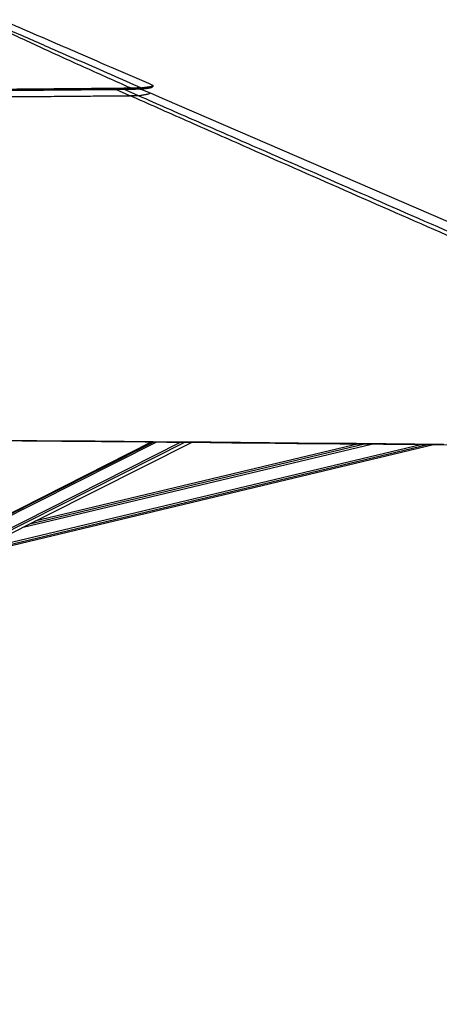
# Model space of a CAD drawing. Header units: millimetres. Extents: x 10 to 13239, y 20 to 10604.
# Tile 58 of 132: x 5589 to 6196, y 2286 to 3708. Entities that reach past the tile are written whole.
import ezdxf

# ---------------------------------------------------------------- set-up
doc = ezdxf.new("R2010")
doc.units = ezdxf.units.MM
doc.layers.add('COMPONENT_GEOMETRY', color=7, linetype='Continuous')
doc.styles.add('SLDTEXTSTYLE0', font='TXT', dxfattribs={"width": 0.75})
doc.dimstyles.new('SLDDIMSTYLE0', dxfattribs={"dimtxt": 75, "dimasz": 3.302, "dimexe": 0, "dimexo": 0.0625, "dimgap": 18.75, "dimtad": 0, "dimtih": 1, "dimtoh": 1, "dimdec": 0, "dimrnd": 1e-09, "dimzin": 12, "dimdsep": 46, "dimtxsty": 'SLDTEXTSTYLE0', "dimsah": 1, "dimcen": 0.09, "dimadec": 0, "dimazin": 3, "dimtfac": 1, "dimtdec": 0, "dimtofl": 0, "dimtmove": 0, "dimatfit": 3, "dimfxl": 1, "dimfrac": 2, "dimtolj": 1, "dimtzin": 12, "dimarcsym": 0})

# ---------------------------------------------------------------- blocks, each defined once
blk = doc.blocks.new('_D_5')
at = {"layer": 'COMPONENT_GEOMETRY', "color": 7}
for p, q in [((6913.4, 3087.8), (6453.7, 3087.8)), ((6456.9, 3087.8), (6456.9, 2097.2)), ((6306.9, 2082), (6284, 2082)), ((6284, 2082), (6284, 1962.9)), ((6607, 2082), (6629.8, 2082)), ((6629.8, 2082), (6629.8, 1962.9)), ((6284, 1962.9), (6306.9, 1962.9)), ((6629.8, 1962.9), (6607, 1962.9)), ((6456.9, 860.1), (6456.9, 1850.7)), ((4047.6, 860.1), (6460.1, 860.1))]:
    blk.add_line(p, q, dxfattribs=at)
for points in [[(6456.9, 3087.8), (6456.4, 3084.5), (6457.4, 3084.5)], [(6456.9, 860.1), (6457.4, 863.4), (6456.4, 863.4)]]:
    blk.add_solid(points, dxfattribs=at)
at = {"layer": 'COMPONENT_GEOMETRY', "color": 7, "char_height": 75, "attachment_point": 1, "style": 'SLDTEXTSTYLE0'}
for s, insert in [('7\'3.71"', (6306.9, 2059.6)), ('2228mm', (6252.3, 1947.4))]:
    blk.add_mtext(s, dxfattribs=dict(at, insert=insert))

msp = doc.modelspace()

# ---------------------------------------------------------------- linework, layer by layer
at = {"color": 7, "linetype": 'Continuous', "lineweight": 25}
for p, q in [((5781.41, 3611.49), (5782.2, 3613.33)), ((5782.2, 3613.33), (5782.2, 3613.33)), ((5764.16, 3608.05), (5777.44, 3602.31)), ((5780.93, 3098.1), (5524.02, 2968.61)), ((5779.32, 3098.11), (5526, 2969.76)), ((5534.82, 2945.19), (5837.19, 3097.58)), ((5554.19, 2943.31), (6187.27, 3094.39)), ((6079.38, 3095.37), (5611.05, 2983.61))]:
    msp.add_line(p, q, dxfattribs=at)
at = {"color": 8, "linetype": 'Continuous', "lineweight": 25}
for p, q in [((5748.4, 3598.44), (5727.96, 3607.55)), ((5739.84, 3607.66), (5760.29, 3598.68)), ((5522.07, 2964.98), (5786.1, 3098.05)), ((5522.39, 2967.3), (5781.89, 3098.09)), ((5526.17, 2948.8), (5821.65, 3097.72)), ((5527.66, 2946.48), (5827.64, 3097.67)), ((5553.16, 2947.59), (6169, 3094.55)), ((5553.73, 2945.2), (6179.21, 3094.46)), ((5593.92, 2974.97), (6097.73, 3095.2)), ((5603.47, 2979.78), (6087.51, 3095.3))]:
    msp.add_line(p, q, dxfattribs=at)
at = {"color": 7, "linetype": 'Continuous', "lineweight": 25, "flags": 128}
for points in [[(5763.85, 3608.01), (5764.2, 3608.95), (5764.56, 3609.88)], [(5777.44, 3602.31), (5798.22, 3593.34), (6225.64, 3408.74), (6884.61, 3124.14), (6889.83, 3121.89)], [(5477.34, 3101.8), (5487.85, 3101.71), (5529.87, 3101.32), (5571.9, 3100.93), (5613.92, 3100.55), (5697.97, 3099.78), (5739.99, 3099.39), (5782.01, 3099), (5824.04, 3098.62), (5866.06, 3098.24), (5908.09, 3097.85), (5950.11, 3097.47), (5992.13, 3097.08), (6034.16, 3096.7), (6076.18, 3096.32), (6118.2, 3095.93), (6160.23, 3095.55), (6202.25, 3095.17)], [(5477.34, 3100.89), (5707.5, 3098.77), (5770.19, 3098.2), (5801.53, 3097.91), (5864.22, 3097.33), (5895.56, 3097.05), (5958.25, 3096.48), (5989.59, 3096.19), (6052.28, 3095.62), (6083.62, 3095.33), (6114.96, 3095.05), (6161.98, 3094.62), (6208.99, 3094.19)]]:
    msp.add_lwpolyline(points, dxfattribs=at)
at = {"color": 7, "linetype": 'Continuous', "lineweight": 25}
for points, knots in [([(5748.98, 3609.61), (5727.58, 3619.16), (5695.49, 3633.48), (5652.97, 3652.68), (5622.12, 3666.76), (5597.21, 3678.3), (5578.2, 3687.27), (5563.91, 3694.13), (5549.61, 3701.13), (5540.42, 3705.82), (5535.82, 3708.16)], [0, 0, 0, 0, 0.2936454, 0.4404758, 0.5873052, 0.7224843, 0.7900915, 0.8576975, 0.9288188, 1, 1, 1, 1]), ([(5537.74, 3708.19), (5538.44, 3707.92), (5544.66, 3705.47), (5556.13, 3700.79), (5577.23, 3691.84), (5603.11, 3680.65), (5638.23, 3665.27), (5677.6, 3648.03), (5721.16, 3628.92), (5750.09, 3616.22), (5764.56, 3609.88)], [0, 0, 0, 0, 0.0085004, 0.0755545, 0.142618, 0.2780365, 0.4134652, 0.6089742, 0.8044871, 1, 1, 1, 1]), ([(5564.74, 3707.25), (5572.06, 3704.09), (5608.3, 3688.43), (5680.79, 3657.13), (5745.96, 3628.98), (5782.2, 3613.33)], [0, 0, 0, 0, 0.1010202, 0.4999925, 1, 1, 1, 1]), ([(5764.56, 3609.88), (5765.11, 3609.94), (5766.16, 3610.05), (5767.6, 3610.21), (5768.85, 3610.35), (5769.81, 3610.47), (5770.54, 3610.56), (5771.07, 3610.63), (5771.56, 3610.69), (5772.11, 3610.76), (5772.77, 3610.85), (5773.52, 3610.96), (5774.29, 3611.07), (5775, 3611.18), (5775.66, 3611.29), (5776.27, 3611.39), (5776.85, 3611.49), (5778, 3611.71), (5779.5, 3612.03), (5780.96, 3612.47), (5781.88, 3612.89), (5782.08, 3613.17), (5782.17, 3613.3)], [0, 0, 0, 0, 0.051583, 0.0987489, 0.1414426, 0.179612, 0.2012695, 0.221114, 0.2391379, 0.2579512, 0.2849156, 0.3186166, 0.3515338, 0.3836578, 0.4149817, 0.4454987, 0.4752043, 0.5041253, 0.6344981, 0.7621493, 0.8868289, 1, 1, 1, 1]), ([(5781.39, 3611.47), (5781.53, 3611.77), (5781.79, 3612.38), (5782.06, 3612.99), (5782.19, 3613.3)], [0, 0, 0, 0, 0.5000115, 1, 1, 1, 1]), ([(5476.61, 3607.26), (5491.95, 3607.37), (5522.5, 3607.6), (5568.03, 3607.96), (5604.99, 3608.27), (5633.43, 3608.52), (5653.45, 3608.7), (5673.17, 3608.88), (5692.58, 3609.07), (5711.67, 3609.25), (5730.44, 3609.43), (5742.83, 3609.55), (5748.98, 3609.61)], [0, 0, 0, 0, 0.16816438, 0.33496857, 0.49995282, 0.57455156, 0.64814811, 0.72070147, 0.79218408, 0.86257239, 0.93185015, 1, 1, 1, 1]), ([(5476.61, 3605.42), (5491.94, 3605.54), (5522.48, 3605.76), (5568, 3606.12), (5604.94, 3606.43), (5633.37, 3606.68), (5653.38, 3606.86), (5673.1, 3607.03), (5692.5, 3607.21), (5711.59, 3607.39), (5730.35, 3607.57), (5742.74, 3607.69), (5748.88, 3607.75)], [0, 0, 0, 0, 0.1681658, 0.3349689, 0.4999502, 0.5745496, 0.6481445, 0.7206971, 0.7921805, 0.8625696, 0.9318478, 1, 1, 1, 1]), ([(5748.4, 3598.44), (5749.16, 3598.44), (5750.69, 3598.46), (5752.9, 3598.48), (5754.95, 3598.51), (5756.67, 3598.54), (5758, 3598.58), (5759.09, 3598.61), (5759.89, 3598.64), (5760.16, 3598.67), (5760.29, 3598.68)], [0, 0, 0, 0, 0.1238349, 0.2475049, 0.3726904, 0.497739, 0.6078079, 0.7179742, 0.8588671, 1, 1, 1, 1]), ([(5748.88, 3607.75), (5748.9, 3608.06), (5748.93, 3608.68), (5748.96, 3609.3), (5748.98, 3609.61)], [0, 0, 0, 0, 0.4999591, 1, 1, 1, 1]), ([(5748.88, 3607.75), (5749.81, 3607.79), (5751.63, 3607.87), (5754.25, 3607.97), (5756.67, 3608.05), (5758.6, 3608.1), (5760.06, 3608.11), (5761.15, 3608.12), (5762.21, 3608.1), (5763.17, 3608.07), (5763.62, 3608.03), (5763.85, 3608.01)], [0, 0, 0, 0, 0.1266322, 0.2470013, 0.3753719, 0.5013574, 0.5846834, 0.6692005, 0.7556601, 0.8745551, 1, 1, 1, 1]), ([(5748.98, 3609.61), (5749.94, 3609.66), (5751.81, 3609.76), (5754.51, 3609.87), (5757.01, 3609.96), (5759.01, 3610.01), (5760.53, 3610.02), (5761.68, 3610.02), (5762.79, 3610), (5763.81, 3609.96), (5764.31, 3609.91), (5764.56, 3609.88)], [0, 0, 0, 0, 0.12619311, 0.24653003, 0.37518011, 0.50160316, 0.58520239, 0.66991576, 0.75644673, 0.87515007, 1, 1, 1, 1]), ([(5760.29, 3598.68), (5761.54, 3598.83), (5764.03, 3599.13), (5767.29, 3599.58), (5770.14, 3600.02), (5772.6, 3600.47), (5774.61, 3600.93), (5776.12, 3601.39), (5777.12, 3601.86), (5777.33, 3602.16), (5777.44, 3602.31)], [0, 0, 0, 0, 0.1208696, 0.2417384, 0.362684, 0.483629, 0.6126607, 0.7416929, 0.8708461, 1, 1, 1, 1]), ([(5763.85, 3608.01), (5764.4, 3608.07), (5765.44, 3608.19), (5766.87, 3608.35), (5768.12, 3608.49), (5769.08, 3608.61), (5769.8, 3608.7), (5770.33, 3608.77), (5770.82, 3608.84), (5771.37, 3608.91), (5772.02, 3609), (5772.77, 3609.11), (5773.53, 3609.22), (5774.24, 3609.33), (5774.9, 3609.44), (5775.51, 3609.54), (5776.08, 3609.65), (5777.23, 3609.86), (5778.72, 3610.19), (5780.17, 3610.63), (5781.09, 3611.06), (5781.29, 3611.33), (5781.38, 3611.47)], [0, 0, 0, 0, 0.0515806, 0.0987441, 0.1414358, 0.1796033, 0.2012603, 0.2211045, 0.2391275, 0.2579308, 0.2848932, 0.3185913, 0.3515046, 0.3836256, 0.4149467, 0.4454617, 0.4751634, 0.5040759, 0.6344311, 0.7620645, 0.8867279, 1, 1, 1, 1]), ([(5476.62, 3596.25), (5488.3, 3596.34), (5511.66, 3596.51), (5546.69, 3596.77), (5581.69, 3597.05), (5616.84, 3597.33), (5652.12, 3597.61), (5685.89, 3597.9), (5717.99, 3598.17), (5738.26, 3598.35), (5748.4, 3598.44)], [0, 0, 0, 0, 0.1283933, 0.2567861, 0.3852923, 0.5137982, 0.6442987, 0.774832, 0.8874064, 1, 1, 1, 1]), ([(6910.4, 3088.76), (6909.94, 3088.96), (6746.28, 3160.55), (6511.42, 3263.29), (6179.12, 3408.83), (5982.67, 3495.03), (5830.2, 3562.19), (5775.66, 3586.35), (5748.4, 3598.44)], [0, 0, 0, 0, 0.0011848, 0.4220479, 0.6056635, 0.8585614, 0.9292807, 1, 1, 1, 1])]:
    msp.add_open_spline(points, degree=3, knots=knots, dxfattribs=at)
at = {"color": 8, "linetype": 'Continuous', "lineweight": 25}
msp.add_open_spline([(5760.29, 3598.68), (5787.92, 3586.57), (5843.16, 3562.34), (5996.62, 3495.11), (6318.79, 3354.14), (6639.54, 3213.9), (6862.14, 3116.58), (6888.48, 3105.07)], degree=3, knots=[0, 0, 0, 0, 0.07320154, 0.14640317, 0.40756249, 0.9298962, 1, 1, 1, 1], dxfattribs=at)

# ---------------------------------------------------------------- dimensions: what is measured, and where the dimension line sits
at = {"layer": 'COMPONENT_GEOMETRY', "color": 7}
dim = msp.add_linear_dim(base=(6456.91, 860.07), p1=(6914.68, 3087.79), p2=(4046.34, 860.07), angle=90, dimstyle='SLDDIMSTYLE0', dxfattribs=at)
dim.commit()
dim.dimension.update_dxf_attribs({"geometry": '_D_5', "text_midpoint": (6456.91, 1973.93), "dimtype": 160})

doc.saveas('drawing.dxf')
